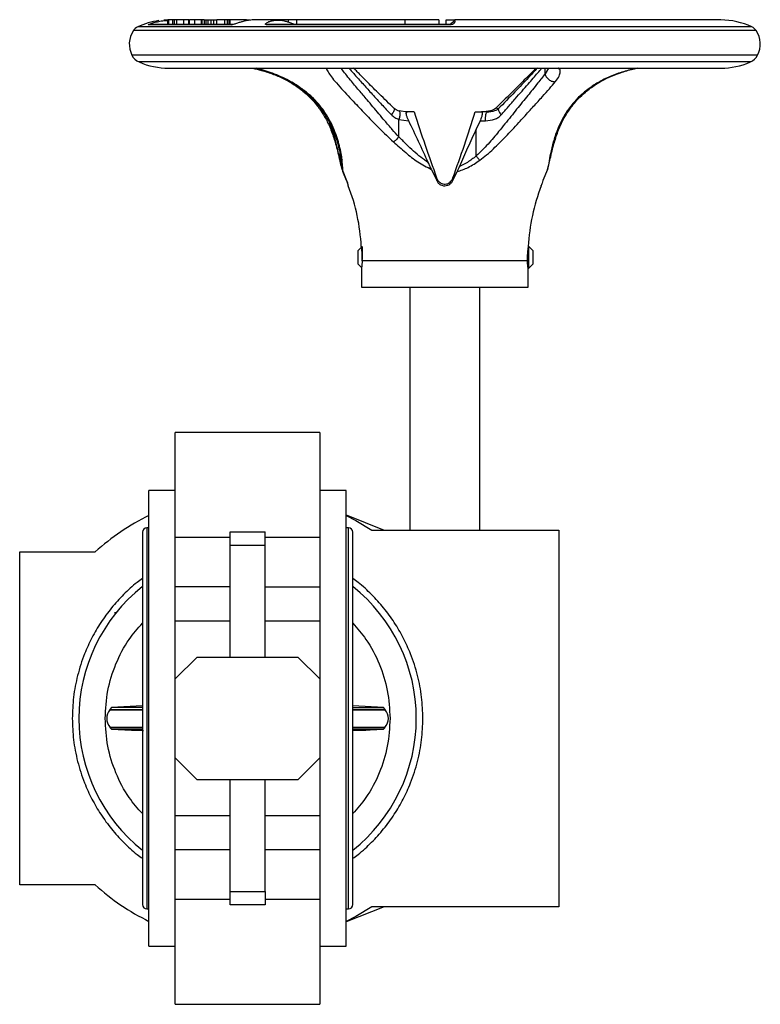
# Model space of a CAD drawing. Header units: millimetres. Extents: x 358 to 1311, y -31 to 892.
# Tile 10 of 30: x 670 to 839, y 668 to 892. Entities that reach past the tile are written whole.
import ezdxf

# ---------------------------------------------------------------- set-up
doc = ezdxf.new("R2010")
doc.units = ezdxf.units.MM

msp = doc.modelspace()

# ---------------------------------------------------------------- linework, layer by layer
at = {"color": 7, "linetype": 'Continuous', "lineweight": 25}
for p, q in [((704.09, 891.43), (704.09, 892.43)), ((704.31, 892.43), (704.09, 892.43)), ((704.31, 891.43), (704.31, 892.43)), ((705.24, 892.43), (704.31, 892.43)), ((705.24, 891.43), (705.24, 892.43)), ((705.58, 892.43), (705.24, 892.43)), ((706.13, 892.43), (705.58, 892.43)), ((705.58, 891.43), (705.58, 892.43)), ((706.13, 891.43), (706.13, 892.43)), ((707.74, 892.43), (706.13, 892.43)), ((707.74, 891.43), (707.74, 892.43)), ((708.91, 892.43), (707.74, 892.43)), ((708.91, 891.43), (708.91, 892.43)), ((708.91, 892.43), (709.04, 892.43)), ((709.04, 891.43), (709.04, 892.43)), ((710.27, 892.43), (709.04, 892.43)), ((710.27, 891.43), (710.27, 892.43)), ((711.77, 892.43), (710.27, 892.43)), ((711.77, 891.43), (711.77, 892.43)), ((711.93, 892.43), (711.77, 892.43)), ((711.93, 891.43), (711.93, 892.43)), ((712.4, 892.43), (711.93, 892.43)), ((712.4, 892.43), (712.4, 891.43)), ((712.4, 892.43), (712.81, 892.43)), ((712.81, 891.43), (712.81, 892.43)), ((712.81, 892.43), (713.29, 892.43)), ((713.29, 891.43), (713.29, 892.43)), ((713.29, 892.43), (714.01, 892.43)), ((714.01, 891.43), (714.01, 892.43)), ((714.01, 892.43), (714.62, 892.43)), ((714.62, 891.43), (714.62, 892.43)), ((714.62, 892.43), (715.29, 892.43)), ((715.29, 891.43), (715.29, 892.43)), ((717.12, 892.43), (715.29, 892.43)), ((717.12, 891.43), (717.12, 892.43)), ((717.68, 892.43), (717.12, 892.43)), ((717.68, 891.43), (717.68, 892.43)), ((718.05, 892.43), (717.68, 892.43)), ((718.05, 891.43), (718.05, 892.43)), ((718.31, 892.43), (718.05, 892.43)), ((718.31, 891.43), (718.31, 892.43)), ((718.32, 892.43), (718.31, 892.43)), ((722.04, 892.43), (718.32, 892.43)), ((718.32, 891.43), (718.32, 892.43)), ((723.46, 892.43), (723.31, 892.43)), ((723.75, 892.43), (723.46, 892.43)), ((729.21, 892.43), (723.75, 892.43)), ((729.25, 892.43), (729.21, 892.43)), ((729.69, 892.43), (729.25, 892.43)), ((729.93, 892.43), (729.69, 892.43)), ((729.99, 892.43), (729.93, 892.43)), ((731.62, 892.43), (729.99, 892.43)), ((733.43, 892.43), (731.62, 892.43)), ((731.62, 891.95), (731.62, 892.43)), ((733.43, 892.43), (733.43, 891.43)), ((758.14, 892.43), (733.43, 892.43)), ((758.14, 892.43), (758.14, 891.43)), ((765.91, 892.43), (758.14, 892.43)), ((765.91, 892.43), (765.91, 891.43)), ((767.62, 891.43), (767.62, 892.43)), ((767.62, 892.43), (769.58, 892.43)), ((830.29, 892.43), (769.58, 892.43)), ((700.13, 891.43), (699.6, 891.33)), ((718.53, 891.33), (699.6, 891.33)), ((718.91, 891.43), (700.13, 891.43)), ((718.53, 891.33), (718.88, 891.42)), ((726.75, 891.43), (726.54, 891.36)), ((768.7, 891.36), (726.54, 891.36)), ((768.7, 891.43), (726.75, 891.43)), ((768.7, 891.36), (768.7, 891.43)), ((704.29, 881.43), (830.29, 881.43)), ((758.81, 871.38), (756.84, 871.66)), ((760.32, 871.43), (758.71, 871.43)), ((774.25, 871.43), (775.65, 871.43)), ((777, 871.43), (775.65, 871.43)), ((777.73, 871.66), (776.31, 871.46)), ((776.91, 871.34), (777, 871.43)), ((777.18, 871.43), (777.2, 871.43)), ((756.83, 865.75), (756.83, 869.74)), ((756.83, 869.74), (759.05, 869.43)), ((775.33, 869.43), (774.45, 867.53)), ((775.33, 869.43), (776.55, 869.43)), ((774.45, 861.38), (774.45, 867.53)), ((743.49, 859.86), (743.34, 861.98)), ((743.84, 858.32), (743.49, 859.86)), ((743.83, 858.94), (744.06, 857.81)), ((790.73, 858.32), (790.93, 859.19)), ((743.84, 858.32), (744.89, 855.75)), ((744.89, 855.75), (744.06, 857.81)), ((764.25, 858.32), (765.45, 855.75)), ((769.12, 855.75), (770.08, 857.81)), ((790.73, 858.32), (789.68, 855.75)), ((744.89, 855.75), (745.08, 855.22)), ((765.45, 855.75), (765.42, 856.4)), ((769.12, 855.75), (769.15, 856.4)), ((748.45, 840.74), (747.45, 839.74)), ((748.24, 840.72), (748.25, 840.63)), ((748.45, 840.74), (748.45, 837.78)), ((786.45, 840.74), (786.34, 840.74)), ((787.45, 839.74), (786.45, 840.74)), ((786.45, 835.74), (786.45, 840.74)), ((747.45, 839.74), (747.45, 836.74)), ((787.45, 838.24), (787.45, 839.74)), ((747.45, 836.74), (748.29, 835.91)), ((786.14, 837.46), (748.43, 837.46)), ((786.45, 835.74), (787.45, 836.74)), ((787.45, 836.74), (787.45, 838.24)), ((748.29, 835.77), (748.29, 831.43)), ((786.29, 835.74), (786.45, 835.74)), ((786.29, 831.43), (786.29, 835.74)), ((748.29, 831.43), (753.85, 831.43)), ((753.85, 831.43), (786.29, 831.43)), ((759.29, 831.43), (759.29, 775.98)), ((775.29, 775.98), (775.29, 831.43)), ((738.79, 798.24), (705.79, 798.24)), ((705.79, 774.34), (705.79, 798.24)), ((738.79, 798.24), (738.79, 774.34)), ((705.79, 784.98), (699.79, 784.98)), ((699.79, 680.98), (699.79, 784.98)), ((744.79, 784.98), (738.79, 784.98)), ((744.79, 680.98), (744.79, 784.98)), ((744.79, 779.44), (753.42, 775.98)), ((699.79, 776.48), (699.29, 776.48)), ((718.29, 775.56), (726.29, 775.56)), ((718.29, 772.45), (718.29, 775.56)), ((726.29, 772.45), (726.29, 775.56)), ((745.29, 776.48), (744.79, 776.48)), ((750.63, 775.98), (793.29, 775.98)), ((793.29, 775.98), (793.29, 689.98)), ((698.29, 775.48), (698.29, 690.48)), ((705.79, 774.34), (718.29, 774.34)), ((705.79, 763.01), (705.79, 774.34)), ((726.29, 774.34), (738.79, 774.34)), ((738.79, 774.34), (738.79, 763.01)), ((746.29, 690.48), (746.29, 775.48)), ((726.29, 772.45), (718.29, 772.45)), ((718.29, 746.98), (718.29, 772.45)), ((726.29, 746.98), (726.29, 772.45)), ((670.29, 694.98), (670.29, 770.98)), ((670.29, 770.98), (687.53, 770.98)), ((718.29, 763.01), (705.79, 763.01)), ((705.79, 755.15), (705.79, 763.01)), ((726.29, 763.01), (738.79, 763.01)), ((738.79, 763.01), (738.79, 755.15)), ((692.61, 757.24), (691.91, 757.1)), ((718.29, 755.15), (705.79, 755.15)), ((705.79, 741.98), (705.79, 755.15)), ((738.79, 755.15), (726.29, 755.15)), ((738.79, 755.15), (738.79, 741.98)), ((705.79, 741.98), (710.79, 746.98)), ((710.79, 746.98), (733.79, 746.98)), ((733.79, 746.98), (738.79, 741.98)), ((705.79, 723.98), (705.79, 741.98)), ((738.79, 741.98), (738.79, 723.98)), ((691.27, 735.46), (690.86, 735.05)), ((698.29, 735.83), (691.27, 735.46)), ((698.29, 735.46), (691.27, 735.46)), ((753.3, 735.46), (746.29, 735.83)), ((746.29, 735.46), (753.3, 735.46)), ((753.71, 735.05), (753.3, 735.46)), ((690.86, 735.05), (690.86, 734.94)), ((690.86, 735.05), (698.29, 735.05)), ((690.86, 734.94), (698.29, 734.94)), ((746.29, 734.94), (753.71, 734.94)), ((690.86, 731.02), (690.86, 730.91)), ((690.86, 731.02), (698.29, 731.02)), ((690.86, 730.91), (691.27, 730.5)), ((690.86, 730.91), (698.29, 730.91)), ((746.29, 731.02), (753.71, 731.02)), ((753.3, 730.5), (753.71, 730.91)), ((691.27, 730.5), (694.28, 730.34)), ((691.27, 730.5), (698.29, 730.5)), ((695.79, 730.32), (694.29, 730.39)), ((694.29, 730.39), (698.24, 730.19)), ((695.79, 730.28), (695.88, 730.28)), ((695.88, 730.28), (696.17, 730.28)), ((696.17, 730.28), (696.46, 730.28)), ((698.52, 730.18), (696.56, 730.28)), ((746.29, 730.5), (753.3, 730.5)), ((746.29, 730.19), (750.29, 730.39)), ((748.01, 730.28), (746.29, 730.19)), ((748.01, 730.28), (749.29, 730.28)), ((750.29, 730.39), (749.29, 730.34)), ((750.29, 730.34), (753.3, 730.5)), ((710.79, 718.98), (705.79, 723.98)), ((705.79, 710.81), (705.79, 723.98)), ((738.79, 723.98), (733.79, 718.98)), ((738.79, 723.98), (738.79, 710.81)), ((733.79, 718.98), (710.79, 718.98)), ((718.29, 693.5), (718.29, 718.98)), ((726.29, 693.5), (726.29, 718.98)), ((705.79, 710.81), (718.29, 710.81)), ((705.79, 702.95), (705.79, 710.81)), ((726.29, 710.81), (738.79, 710.81)), ((738.79, 710.81), (738.79, 702.95)), ((718.29, 702.95), (705.79, 702.95)), ((705.79, 691.61), (705.79, 702.95)), ((738.79, 702.95), (726.29, 702.95)), ((738.79, 702.95), (738.79, 691.61)), ((687.53, 694.98), (670.29, 694.98)), ((718.29, 693.5), (726.29, 693.5)), ((718.29, 690.4), (718.29, 693.5)), ((726.29, 693.5), (726.29, 690.4)), ((718.29, 691.61), (705.79, 691.61)), ((705.79, 667.71), (705.79, 691.61)), ((726.29, 690.4), (718.29, 690.4)), ((738.79, 691.61), (726.29, 691.61)), ((738.79, 691.61), (738.79, 667.71)), ((699.29, 689.48), (699.79, 689.48)), ((753.42, 689.98), (744.79, 686.52)), ((744.79, 689.48), (745.29, 689.48)), ((793.29, 689.98), (750.63, 689.98)), ((699.79, 680.98), (705.79, 680.98)), ((738.79, 680.98), (744.79, 680.98)), ((705.79, 667.71), (738.79, 667.71))]:
    msp.add_line(p, q, dxfattribs=at)
at = {"color": 8, "linetype": 'Continuous', "lineweight": 25}
for p, q in [((837.34, 890.86), (697.23, 890.86)), ((838.34, 890.01), (696.23, 890.01)), ((838.66, 884.39), (695.91, 884.39)), ((837.02, 882.85), (697.55, 882.85)), ((790.95, 881.43), (790.17, 880.13)), ((790.17, 880.13), (790.17, 881.43)), ((801.62, 877.67), (801.34, 877.59)), ((758.71, 871.43), (758.27, 871.46)), ((742.08, 865.75), (742.08, 866.5)), ((699.29, 776.48), (699.29, 732.98)), ((745.29, 732.98), (745.29, 776.48)), ((699.29, 732.98), (699.29, 689.48)), ((745.29, 689.48), (745.29, 732.98))]:
    msp.add_line(p, q, dxfattribs=at)
at = {"color": 7, "linetype": 'Continuous', "lineweight": 25, "flags": 128}
for points in [[(704.09, 892.43), (703.38, 892.4), (703.14, 892.39)], [(744.79, 779.3), (746.98, 778.17), (750.63, 775.98)], [(692.28, 757.1), (692.18, 757.08), (691.92, 757.03)], [(750.63, 689.98), (746.98, 687.78), (744.79, 686.65)]]:
    msp.add_lwpolyline(points, dxfattribs=at)
at = {"color": 7, "linetype": 'Continuous', "lineweight": 25}
for centre, radius, start, end in [((830.29, 875.74), 16.69, 64.9881, 90), ((698.27, 888.63), 2.47, 115.0119, 145.9341), ((704.29, 875.74), 16.69, 97.7849, 115.0119), ((836.3, 888.63), 2.47, 34.0659, 64.9881), ((700.79, 886.93), 5.5, 145.9341, 207.4942), ((833.79, 886.93), 5.5, 332.5058, 34.0659), ((698.92, 885.96), 3.4, 207.4942, 246.1938), ((835.65, 885.96), 3.4, 293.8062, 332.5058), ((704.29, 898.11), 16.69, 246.1938, 270), ((830.29, 898.11), 16.69, 270, 293.8062), ((703.25, 838.38), 45.04, 2.959, 21.1099), ((831.32, 838.38), 45.04, 158.8871, 177.0423), ((722.29, 732.98), 51.5, 115.9058, 132.4502), ((699.29, 775.48), 1, 90, 180), ((745.29, 775.48), 1, 0, 90), ((722.29, 732.98), 38.5, 128.5631, 180), ((722.29, 732.98), 38.5, 308.5631, 51.4369), ((722.29, 732.98), 38.5, 180, 231.4369), ((693.14, 732.98), 3, 139.285, 220.715), ((751.43, 732.98), 3, 319.285, 40.715), ((722.29, 732.98), 51.5, 227.5498, 244.0942), ((699.29, 690.48), 1, 180, 270), ((745.29, 690.48), 1, 270, 0)]:
    msp.add_arc(centre, radius, start, end, dxfattribs=at)
for points, knots in [([(723.86, 892.43), (723.86, 892.43), (723.28, 892.5), (722.33, 892.33), (721.16, 892.07), (720.35, 891.82), (719.73, 891.62), (719.21, 891.46), (718.9, 891.38), (718.67, 891.33), (718.57, 891.33), (718.53, 891.33)], [0, 0, 0, 0, 0.000999, 0.383839, 0.568057, 0.697013, 0.837084, 0.890943, 0.945182, 0.975853, 1, 1, 1, 1]), ([(723.06, 892.35), (722.89, 892.38), (722.56, 892.42), (722.24, 892.42), (722.08, 892.41)], [0, 0, 0, 0, 0.50755, 1, 1, 1, 1]), ([(726.54, 891.36), (726.51, 891.37), (726.44, 891.37), (726.37, 891.4), (726.35, 891.45), (726.37, 891.53), (726.47, 891.66), (726.73, 891.85), (727.23, 892.09), (727.89, 892.29), (728.66, 892.42), (729.46, 892.44), (730.12, 892.37), (730.67, 892.25), (731.15, 892.12), (731.64, 891.95), (732.08, 891.79), (732.41, 891.66), (732.65, 891.57), (732.82, 891.51), (732.9, 891.49)], [0, 0, 0, 0, 0.010869, 0.021719, 0.042058, 0.063234, 0.084871, 0.157177, 0.231233, 0.340074, 0.449774, 0.561665, 0.67429, 0.731867, 0.789565, 0.86867, 0.923629, 0.951167, 0.978905, 1, 1, 1, 1]), ([(769.58, 892.42), (769.52, 892.35), (769.46, 892.27), (769.24, 892.04), (769.21, 892.01), (769.19, 891.99), (769.17, 891.97), (769.15, 891.95), (769.13, 891.93), (769.1, 891.9), (769.01, 891.83), (768.82, 891.69), (768.7, 891.55), (768.54, 891.44), (768.49, 891.43), (768.47, 891.43)], [0, 0, 0, 0, 0.18056, 0.191584, 0.195975, 0.199756, 0.203142, 0.206464, 0.21012, 0.214464, 0.226215, 0.297614, 0.708324, 0.89193, 1, 1, 1, 1]), ([(769.58, 892.42), (769.58, 892.42), (769.59, 892.44), (769.61, 892.4), (769.62, 892.3), (769.62, 892.15), (769.57, 891.96), (769.49, 891.79), (769.38, 891.65), (769.25, 891.53), (769.1, 891.44), (768.92, 891.39), (768.8, 891.37), (768.74, 891.36), (768.7, 891.36)], [0, 0, 0, 0, 0.025042, 0.210538, 0.359377, 0.509729, 0.644424, 0.754921, 0.821261, 0.877431, 0.938662, 0.969252, 0.98468, 1, 1, 1, 1]), ([(699.6, 891.33), (699.6, 891.33), (699.59, 891.34), (699.67, 891.38), (699.92, 891.5), (700.52, 891.72), (701.45, 891.99), (702.68, 892.26), (703.58, 892.31), (704.09, 892.34)], [0, 0, 0, 0, 0.035892, 0.071768, 0.137295, 0.272963, 0.492023, 0.716623, 1, 1, 1, 1]), ([(699.88, 891.38), (699.88, 891.38), (699.9, 891.39), (699.94, 891.39), (699.97, 891.4), (699.98, 891.4)], [0, 0, 0, 0, 0.406848, 0.810911, 1, 1, 1, 1]), ([(726.67, 891.4), (726.67, 891.4), (726.66, 891.4), (726.66, 891.41), (726.66, 891.41)], [0, 0, 0, 0, 0.567562, 1, 1, 1, 1]), ([(723.43, 881.43), (724.1, 881.27), (725.7, 880.9), (728.21, 880.06), (730.77, 878.97), (732.23, 878.08), (732.95, 877.65)], [0, 0, 0, 0, 0.200513, 0.476697, 0.742845, 1, 1, 1, 1]), ([(724.18, 881.43), (725.2, 881.14), (727.25, 880.56), (729.94, 879.44), (732.23, 878.25), (734.04, 877.08), (735.52, 875.94), (736.73, 874.84), (737.83, 873.7), (738.95, 872.33), (740.05, 870.72), (741.14, 868.75), (742.15, 866.42), (743.07, 863.59), (743.41, 861.77), (743.59, 860.79)], [0, 0, 0, 0, 0.087077, 0.17411, 0.243968, 0.311757, 0.368271, 0.419781, 0.471869, 0.527613, 0.600683, 0.67505, 0.766365, 0.874751, 1, 1, 1, 1]), ([(755.73, 872.24), (754.59, 873.34), (752.5, 875.36), (749.85, 878.03), (748.07, 879.82), (747.02, 880.88), (746.63, 881.29), (746.49, 881.43)], [0, 0, 0, 0, 0.334431, 0.615763, 0.84635, 0.94575, 1, 1, 1, 1]), ([(788.08, 881.43), (788, 881.35), (787.24, 880.55), (785.34, 878.66), (782.35, 875.63), (780, 873.37), (778.77, 872.17)], [0, 0, 0, 0, 0.032431, 0.317826, 0.641191, 1, 1, 1, 1]), ([(788.42, 881.43), (787.75, 880.73), (786.2, 879.08), (783.18, 875.92), (780.76, 873.43), (779.48, 872.11)], [0, 0, 0, 0, 0.261503, 0.610989, 1, 1, 1, 1]), ([(801.62, 877.65), (802.16, 877.98), (803.31, 878.68), (805.37, 879.66), (807.82, 880.57), (809.83, 881.17), (810.93, 881.39), (811.11, 881.43)], [0, 0, 0, 0, 0.194513, 0.416112, 0.66528, 0.942933, 1, 1, 1, 1]), ([(790.17, 880.13), (789.93, 879.81), (789.43, 879.15), (788.47, 877.95), (787.4, 876.62), (786.2, 875.15), (784.99, 873.66), (783.7, 872.05), (781.92, 869.83), (779.76, 867.17), (777.21, 864.05), (775.38, 862.28), (774.45, 861.38)], [0, 0, 0, 0, 0.068749, 0.140597, 0.234062, 0.306825, 0.390448, 0.473041, 0.554975, 0.722941, 0.860129, 1, 1, 1, 1]), ([(790.17, 880.13), (790.24, 879.89), (790.36, 879.54), (790.69, 879.11), (791.01, 878.81), (791.38, 878.58), (791.77, 878.42), (792.16, 878.34), (792.4, 878.35), (792.52, 878.35)], [0, 0, 0, 0, 0.233248, 0.36102, 0.492785, 0.625531, 0.756113, 0.881677, 1, 1, 1, 1]), ([(732.92, 877.67), (733.7, 877.12), (735.13, 876.11), (736.75, 874.55), (737.91, 873.23), (738.93, 871.87), (740, 870.18), (741.17, 867.85), (741.75, 866.13), (742.08, 865.18)], [0, 0, 0, 0, 0.161287, 0.295357, 0.402351, 0.485636, 0.617868, 0.789254, 1, 1, 1, 1]), ([(775.26, 860.41), (775.79, 860.81), (776.88, 861.62), (778.38, 863), (779.83, 864.41), (781.25, 865.87), (782.69, 867.4), (784.07, 868.89), (785.34, 870.28), (786.47, 871.52), (787.56, 872.72), (788.6, 873.86), (789.83, 875.23), (791.23, 876.79), (792.09, 877.83), (792.52, 878.35)], [0, 0, 0, 0, 0.070605, 0.143458, 0.216525, 0.286811, 0.363598, 0.446603, 0.511594, 0.577864, 0.642752, 0.705937, 0.770244, 0.883507, 1, 1, 1, 1]), ([(801.34, 877.59), (801.04, 877.39), (800.44, 876.98), (799.6, 876.35), (798.8, 875.69), (797.66, 874.65), (796.3, 873.17), (794.9, 871.23), (793.8, 869.29), (793.01, 867.52), (792.44, 865.95), (792.18, 865.03), (792.05, 864.58)], [0, 0, 0, 0, 0.058845, 0.116977, 0.174513, 0.231555, 0.381349, 0.527413, 0.666594, 0.801176, 0.902778, 1, 1, 1, 1]), ([(792.5, 865.18), (792.82, 866.13), (793.4, 867.85), (794.57, 870.18), (795.64, 871.87), (796.66, 873.23), (797.82, 874.55), (799.44, 876.11), (800.87, 877.12), (801.65, 877.67)], [0, 0, 0, 0, 0.210746, 0.382132, 0.514364, 0.597649, 0.704643, 0.838713, 1, 1, 1, 1]), ([(756.85, 871.65), (756.63, 871.73), (756.21, 871.86), (755.88, 872.13), (755.72, 872.25)], [0, 0, 0, 0, 0.530566, 1, 1, 1, 1]), ([(779.57, 872.2), (779.46, 872.1), (779.21, 871.88), (778.33, 871.48), (777.5, 871.42), (776.88, 871.38)], [0, 0, 0, 0, 0.174015, 0.391356, 1, 1, 1, 1]), ([(778.85, 872.25), (778.69, 872.13), (778.37, 871.86), (777.94, 871.73), (777.72, 871.65)], [0, 0, 0, 0, 0.469435, 1, 1, 1, 1]), ([(755.1, 870.78), (755.35, 870.56), (755.86, 870.11), (756.5, 869.87), (756.83, 869.74)], [0, 0, 0, 0, 0.483818, 1, 1, 1, 1]), ([(759.05, 869.43), (759, 869.53), (758.91, 869.73), (758.78, 870.03), (758.67, 870.33), (758.58, 870.61), (758.53, 870.84), (758.51, 871.03), (758.51, 871.17), (758.53, 871.29), (758.58, 871.38), (758.64, 871.42), (758.69, 871.43), (758.71, 871.43)], [0, 0, 0, 0, 0.099091, 0.200613, 0.299843, 0.402904, 0.488389, 0.576971, 0.654112, 0.733151, 0.837332, 0.944513, 1, 1, 1, 1]), ([(760.32, 871.43), (761.13, 868.91), (762.76, 863.86), (764.53, 858.89), (765.42, 856.4)], [0, 0, 0, 0, 0.499797, 1, 1, 1, 1]), ([(769.15, 856.4), (770.04, 858.88), (771.81, 863.86), (773.44, 868.9), (774.25, 871.43)], [0, 0, 0, 0, 0.499761, 1, 1, 1, 1]), ([(775.65, 871.43), (775.71, 871.41), (775.82, 871.37), (775.86, 871.07), (775.79, 870.63), (775.63, 870.12), (775.46, 869.71), (775.36, 869.48), (775.33, 869.43)], [0, 0, 0, 0, 0.206366, 0.413837, 0.597362, 0.765814, 0.944177, 1, 1, 1, 1]), ([(776.55, 869.43), (777.28, 869.48), (778.32, 869.56), (779.51, 870.15), (779.95, 870.58), (780.17, 870.78)], [0, 0, 0, 0, 0.5386889, 0.7742333, 1, 1, 1, 1]), ([(763.53, 859.86), (762.8, 861.46), (761.34, 864.67), (759.81, 867.84), (759.05, 869.43)], [0, 0, 0, 0, 0.499802, 1, 1, 1, 1]), ([(743.49, 859.86), (743.42, 860.21), (743.26, 860.96), (742.96, 862.35), (742.57, 863.97), (742.25, 865.14), (742.08, 865.75)], [0, 0, 0, 0, 0.20957, 0.4453425, 0.7085538, 1, 1, 1, 1]), ([(756.83, 865.75), (756.73, 865.64), (756.52, 865.41), (756.19, 865.09), (755.87, 864.81), (755.67, 864.66), (755.57, 864.58)], [0, 0, 0, 0, 0.2466709, 0.5, 0.7533292, 1, 1, 1, 1]), ([(763.53, 859.86), (762.94, 860.26), (761.75, 861.08), (760.13, 862.52), (758.48, 864.08), (757.4, 865.17), (756.83, 865.75)], [0, 0, 0, 0, 0.238424, 0.480603, 0.726963, 1, 1, 1, 1]), ([(774.45, 867.53), (773.8, 866.1), (772.5, 863.25), (771.23, 860.38), (770.6, 858.94)], [0, 0, 0, 0, 0.499897, 1, 1, 1, 1]), ([(742.07, 865.2), (742.21, 864.72), (742.52, 863.69), (742.93, 862.05), (743.31, 860.4), (743.49, 859.56), (743.58, 859.18)], [0, 0, 0, 0, 0.219561, 0.473124, 0.760841, 1, 1, 1, 1]), ([(755.57, 864.58), (756.49, 863.77), (758.28, 862.18), (761.1, 859.94), (763.19, 858.86), (764.25, 858.32)], [0, 0, 0, 0, 0.346303, 0.671894, 1, 1, 1, 1]), ([(792.05, 864.58), (791.82, 863.68), (791.41, 861.99), (790.99, 859.77), (790.82, 858.78), (790.73, 858.32)], [0, 0, 0, 0, 0.384744, 0.716752, 1, 1, 1, 1]), ([(791, 859.18), (791.08, 859.56), (791.26, 860.4), (791.64, 862.05), (792.06, 863.69), (792.36, 864.72), (792.5, 865.2)], [0, 0, 0, 0, 0.239159, 0.526876, 0.780439, 1, 1, 1, 1]), ([(743.56, 860.99), (743.64, 860.41), (743.79, 859.45), (743.83, 858.88), (743.85, 858.65)], [0, 0, 0, 0, 0.59658, 1, 1, 1, 1]), ([(774.45, 861.38), (773.81, 860.87), (772.61, 859.92), (771.23, 859.25), (770.6, 858.94)], [0, 0, 0, 0, 0.53696, 1, 1, 1, 1]), ([(774.45, 861.38), (774.58, 861.21), (774.86, 860.86), (775.12, 860.56), (775.26, 860.41)], [0, 0, 0, 0, 0.478701, 1, 1, 1, 1]), ([(744.06, 857.81), (744.05, 858.09), (744.03, 858.71), (743.92, 859.81), (743.86, 860.41)], [0, 0, 0, 0, 0.462276, 1, 1, 1, 1]), ([(764.25, 858.32), (764.13, 858.57), (763.89, 859.06), (763.65, 859.59), (763.53, 859.86)], [0, 0, 0, 0, 0.493152, 1, 1, 1, 1]), ([(770.08, 857.81), (770.94, 858.1), (772.79, 858.72), (774.4, 859.82), (775.26, 860.41)], [0, 0, 0, 0, 0.464477, 1, 1, 1, 1]), ([(770.6, 858.94), (770.51, 858.75), (770.34, 858.36), (770.16, 857.99), (770.08, 857.81)], [0, 0, 0, 0, 0.49263, 1, 1, 1, 1]), ([(745.27, 854.61), (745.28, 854.6), (745.28, 854.59), (745.22, 854.8), (745.09, 855.2), (744.96, 855.57), (744.89, 855.75)], [0, 0, 0, 0, 0.150032, 0.435282, 0.720584, 1, 1, 1, 1]), ([(765.42, 856.4), (765.51, 856.19), (765.64, 855.9), (765.83, 855.68), (765.89, 855.61)], [0, 0, 0, 0, 0.7044967, 1, 1, 1, 1]), ([(765.45, 855.75), (765.56, 855.56), (765.77, 855.18), (766.32, 854.78), (766.96, 854.57), (767.64, 854.58), (768.28, 854.8), (768.81, 855.2), (769.02, 855.57), (769.12, 855.75)], [0, 0, 0, 0, 0.144553, 0.289179, 0.432328, 0.574994, 0.717627, 0.860286, 1, 1, 1, 1]), ([(765.89, 855.61), (766.03, 855.47), (766.3, 855.21), (766.85, 854.98), (767.39, 854.93), (767.9, 855.04), (768.34, 855.27), (768.57, 855.5), (768.68, 855.61)], [0, 0, 0, 0, 0.202684, 0.368892, 0.535985, 0.683539, 0.835486, 1, 1, 1, 1]), ([(768.68, 855.61), (768.81, 855.78), (769, 856.01), (769.12, 856.31), (769.15, 856.4)], [0, 0, 0, 0, 0.705269, 1, 1, 1, 1]), ([(789.68, 855.75), (789.61, 855.56), (789.47, 855.18), (789.35, 854.79), (789.29, 854.59), (789.3, 854.6), (789.3, 854.61)], [0, 0, 0, 0, 0.289106, 0.578357, 0.864655, 1, 1, 1, 1]), ([(748.43, 837.46), (748.45, 837.72), (748.47, 838.25), (748.44, 839.08), (748.38, 839.82), (748.3, 840.38), (748.24, 840.71), (748.24, 840.71), (748.24, 840.71)], [0, 0, 0, 0, 0.168543, 0.344973, 0.521331, 0.699568, 0.879168, 1, 1, 1, 1]), ([(786.33, 840.71), (786.33, 840.72), (786.34, 840.75), (786.3, 840.53), (786.23, 840.07), (786.15, 839.37), (786.11, 838.73), (786.11, 838.08), (786.12, 837.72), (786.14, 837.46)], [0, 0, 0, 0, 0.056892, 0.2323, 0.408691, 0.587665, 0.766815, 0.831536, 1, 1, 1, 1]), ([(748.43, 837.46), (748.42, 837.2), (748.39, 836.68), (748.33, 836.11), (748.29, 835.78), (748.29, 835.77), (748.29, 835.77)], [0, 0, 0, 0, 0.269697, 0.539352, 0.809669, 1, 1, 1, 1]), ([(786.28, 835.77), (786.28, 835.76), (786.29, 835.72), (786.26, 835.94), (786.21, 836.41), (786.16, 836.97), (786.14, 837.34), (786.14, 837.46)], [0, 0, 0, 0, 0.078377, 0.345113, 0.612552, 0.882025, 1, 1, 1, 1]), ([(689.79, 732.98), (689.91, 735.11), (690.14, 739.36), (692.1, 745.48), (694.77, 750.73), (697.23, 753.52), (698.29, 754.72)], [0, 0, 0, 0, 0.266818, 0.533635, 0.800453, 1, 1, 1, 1]), ([(746.29, 754.72), (747.34, 753.52), (749.8, 750.73), (752.47, 745.48), (754.43, 739.36), (754.67, 735.11), (754.79, 732.98)], [0, 0, 0, 0, 0.199547, 0.466365, 0.733182, 1, 1, 1, 1]), ([(698.29, 711.24), (697.23, 712.43), (694.77, 715.22), (692.1, 720.48), (690.14, 726.59), (689.91, 730.85), (689.79, 732.98)], [0, 0, 0, 0, 0.199547, 0.466365, 0.733182, 1, 1, 1, 1]), ([(746.29, 735.05), (746.99, 735.05), (748.69, 735.05), (750.73, 735.05), (752.44, 735.05), (753.51, 735.05), (753.64, 735.05), (753.71, 735.05)], [0, 0, 0, 0, 0.149765, 0.362324, 0.574883, 0.787441, 1, 1, 1, 1]), ([(754.79, 732.98), (754.67, 730.85), (754.43, 726.59), (752.47, 720.48), (749.8, 715.22), (747.34, 712.43), (746.29, 711.24)], [0, 0, 0, 0, 0.266818, 0.533635, 0.800453, 1, 1, 1, 1]), ([(746.29, 730.91), (746.99, 730.91), (748.69, 730.91), (750.73, 730.91), (752.46, 730.91), (753.42, 730.91), (753.82, 730.91), (753.71, 730.91), (753.71, 730.91)], [0, 0, 0, 0, 0.149763, 0.362322, 0.574881, 0.787439, 0.999998, 1, 1, 1, 1])]:
    msp.add_open_spline(points, degree=3, knots=knots, dxfattribs=at)
at = {"color": 8, "linetype": 'Continuous', "lineweight": 25}
for points, knots in [([(743.86, 860.41), (743.8, 860.92), (743.66, 861.95), (743.28, 863.7), (742.75, 865.53), (742.04, 867.45), (741.07, 869.51), (739.87, 871.49), (738.47, 873.31), (736.9, 874.96), (735.02, 876.55), (733.08, 877.84), (731.19, 878.88), (729.42, 879.71), (727.53, 880.45), (725.8, 881.02), (724.73, 881.31), (724.27, 881.43)], [0, 0, 0, 0, 0.067895, 0.137994, 0.207566, 0.279391, 0.358959, 0.445876, 0.516071, 0.587567, 0.665225, 0.744846, 0.795326, 0.851653, 0.910324, 0.961962, 1, 1, 1, 1]), ([(740.28, 881.43), (740.29, 881.39), (740.31, 881.21), (740.55, 880.68), (741.12, 879.78), (742.2, 878.43), (743.6, 876.86), (745.18, 875.16), (747.09, 873.14), (749.46, 870.65), (752.37, 867.61), (754.49, 865.6), (755.57, 864.58)], [0, 0, 0, 0, 0.014599, 0.070868, 0.170621, 0.269962, 0.384191, 0.480329, 0.567646, 0.71138, 0.8532, 1, 1, 1, 1]), ([(756.83, 865.75), (756.32, 866.3), (755.21, 867.52), (753.7, 869.28), (752.23, 871.03), (750.89, 872.62), (749.68, 874.06), (748.64, 875.29), (747.67, 876.43), (746.7, 877.58), (745.65, 878.84), (744.67, 880.05), (743.96, 880.95), (743.69, 881.35), (743.64, 881.43)], [0, 0, 0, 0, 0.093321, 0.204226, 0.292513, 0.385931, 0.477695, 0.546102, 0.611998, 0.694842, 0.77535, 0.877093, 0.976952, 1, 1, 1, 1]), ([(745.41, 881.43), (745.64, 881.17), (746.12, 880.62), (746.93, 879.71), (747.83, 878.71), (748.76, 877.67), (749.73, 876.6), (750.74, 875.48), (751.79, 874.33), (752.86, 873.16), (753.94, 871.99), (754.71, 871.19), (755.1, 870.78)], [0, 0, 0, 0, 0.088735, 0.187534, 0.289174, 0.393778, 0.488262, 0.589518, 0.697599, 0.794113, 0.894955, 1, 1, 1, 1]), ([(780.17, 870.78), (780.7, 871.39), (781.79, 872.61), (783.37, 874.43), (784.9, 876.18), (786.65, 878.2), (788.23, 880), (789.1, 881.07), (789.39, 881.43)], [0, 0, 0, 0, 0.152051, 0.308377, 0.468302, 0.61647, 0.873265, 1, 1, 1, 1]), ([(792.52, 878.35), (792.85, 878.8), (793.5, 879.67), (793.7, 880.65), (793.62, 881.22), (793.28, 881.42), (793.26, 881.43)], [0, 0, 0, 0, 0.333667, 0.658683, 0.981527, 1, 1, 1, 1]), ([(811.19, 881.43), (810.79, 881.34), (809.39, 881.05), (806.9, 880.28), (803.91, 879.12), (802.2, 878.1), (801.34, 877.59)], [0, 0, 0, 0, 0.116964, 0.408068, 0.7037, 1, 1, 1, 1]), ([(755.73, 872.24), (755.76, 872.2), (755.81, 872.1), (755.75, 871.83), (755.6, 871.5), (755.38, 871.14), (755.19, 870.9), (755.1, 870.78)], [0, 0, 0, 0, 0.209558, 0.425442, 0.633049, 0.825851, 1, 1, 1, 1]), ([(779.5, 872.11), (779.41, 872.16), (779.22, 872.26), (779, 872.3), (778.86, 872.3), (778.84, 872.24), (778.84, 872.24)], [0, 0, 0, 0, 0.299769, 0.631648, 0.989011, 1, 1, 1, 1]), ([(779.56, 872.19), (779.54, 872.14), (779.48, 872.05), (779.53, 871.79), (779.68, 871.47), (779.89, 871.13), (780.08, 870.89), (780.17, 870.78)], [0, 0, 0, 0, 0.204602, 0.420892, 0.629329, 0.82364, 1, 1, 1, 1]), ([(756.84, 871.65), (756.85, 871.65), (756.9, 871.64), (756.97, 871.53), (757.03, 871.31), (757.04, 870.97), (757.01, 870.58), (756.94, 870.16), (756.87, 869.88), (756.83, 869.74)], [0, 0, 0, 0, 0.023661, 0.189877, 0.361272, 0.532667, 0.698884, 0.855622, 1, 1, 1, 1]), ([(776.55, 869.43), (776.56, 869.69), (776.57, 870.22), (776.68, 870.87), (776.8, 871.27), (776.88, 871.32), (776.91, 871.34)], [0, 0, 0, 0, 0.290999, 0.581998, 0.872997, 1, 1, 1, 1]), ([(777.97, 871.58), (777.93, 871.62), (777.83, 871.68), (777.76, 871.66), (777.73, 871.65)], [0, 0, 0, 0, 0.519461, 1, 1, 1, 1]), ([(742.08, 865.75), (741.95, 866.17), (741.67, 867.13), (741.3, 868.24), (741, 868.92), (740.94, 869.05)], [0, 0, 0, 0, 0.382849, 0.879795, 1, 1, 1, 1]), ([(742.08, 865.75), (742.05, 865.64), (742.01, 865.43), (742.07, 865.24), (742.09, 865.16)], [0, 0, 0, 0, 0.544409, 1, 1, 1, 1]), ([(792.49, 865.18), (792.48, 865.15), (792.46, 865.02), (792.32, 864.81), (792.14, 864.66), (792.05, 864.58)], [0, 0, 0, 0, 0.110898, 0.56137, 1, 1, 1, 1]), ([(743.58, 860.96), (743.58, 860.93), (743.6, 860.73), (743.74, 860.56), (743.86, 860.41)], [0, 0, 0, 0, 0.111468, 1, 1, 1, 1]), ([(698.29, 764.92), (697.88, 764.62), (696.34, 763.53), (693.96, 761.3), (691.18, 758.25), (688.76, 754.93), (686.71, 751.41), (684.87, 747.38), (683.42, 742.86), (682.46, 737.91), (682.34, 734.6), (682.29, 732.98)], [0, 0, 0, 0, 0.040802, 0.152204, 0.263591, 0.374993, 0.48406, 0.59314, 0.732655, 0.868368, 1, 1, 1, 1]), ([(762.29, 732.98), (762.23, 734.6), (762.11, 737.91), (761.15, 742.86), (759.7, 747.38), (757.86, 751.41), (755.81, 754.93), (753.39, 758.25), (750.61, 761.3), (748.23, 763.53), (746.7, 764.62), (746.29, 764.92)], [0, 0, 0, 0, 0.131625, 0.267332, 0.40686, 0.515926, 0.625007, 0.736395, 0.847796, 0.959184, 1, 1, 1, 1]), ([(682.29, 732.98), (682.34, 731.35), (682.46, 728.05), (683.42, 723.1), (684.87, 718.57), (686.71, 714.55), (688.76, 711.03), (691.18, 707.71), (693.96, 704.66), (696.34, 702.42), (697.88, 701.33), (698.29, 701.04)], [0, 0, 0, 0, 0.131625, 0.267332, 0.40686, 0.515926, 0.625007, 0.736395, 0.847796, 0.959184, 1, 1, 1, 1]), ([(746.29, 701.04), (746.7, 701.33), (748.23, 702.42), (750.61, 704.66), (753.39, 707.71), (755.81, 711.03), (757.86, 714.55), (759.7, 718.57), (761.15, 723.1), (762.11, 728.05), (762.23, 731.35), (762.29, 732.98)], [0, 0, 0, 0, 0.040802, 0.152204, 0.263591, 0.374993, 0.48406, 0.59314, 0.732655, 0.868368, 1, 1, 1, 1])]:
    msp.add_open_spline(points, degree=3, knots=knots, dxfattribs=at)

doc.saveas('drawing.dxf')
